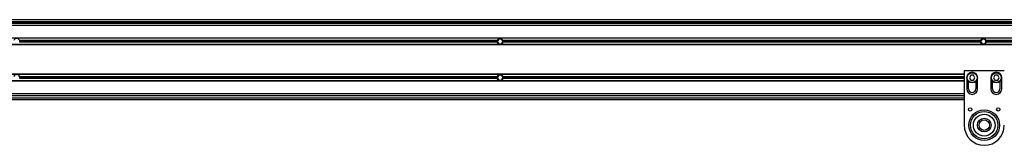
# Model space of a CAD drawing. Header units: millimetres. Extents: x 0 to 420, y 0 to 297.
# Tile 11 of 16: x 100.55 to 140.85, y 214.2 to 219.33. Entities that reach past the tile are written whole.
import ezdxf

# ---------------------------------------------------------------- set-up
doc = ezdxf.new("R2010")
doc.units = ezdxf.units.MM

msp = doc.modelspace()

# ---------------------------------------------------------------- linework, layer by layer
at = {"color": 7, "linetype": 'Continuous', "lineweight": 25}
for p, q in [((221.25413, 219.32987), (57.8168, 219.32987)), ((58.96736, 219.26412), (112.76997, 219.26412)), ((58.96736, 219.21481), (112.76997, 219.21481)), ((213.80052, 219.18194), (66.19948, 219.18194)), ((213.80052, 219.09976), (66.19948, 219.09976)), ((110.84323, 219.21481), (110.87975, 219.18194)), ((111.04412, 219.18194), (111.08064, 219.21481)), ((112.76997, 219.21481), (112.76997, 219.26412)), ((112.76997, 219.26412), (112.93433, 219.26412)), ((112.93433, 219.21481), (112.76997, 219.21481)), ((112.93433, 219.21481), (112.93433, 219.26412)), ((112.93433, 219.26412), (113.0987, 219.26412)), ((112.93433, 219.26412), (112.93433, 219.21481)), ((113.0987, 219.21481), (112.93433, 219.21481)), ((113.0987, 219.26412), (113.0987, 219.21481)), ((113.0987, 219.26412), (166.9013, 219.26412)), ((113.0987, 219.21481), (166.9013, 219.21481)), ((114.78802, 219.21481), (114.82455, 219.18194)), ((114.98891, 219.18194), (115.02544, 219.21481)), ((131.51687, 219.21481), (131.55339, 219.18194)), ((131.71776, 219.18194), (131.75429, 219.21481)), ((213.80052, 218.57871), (67.51442, 218.57871)), ((213.80052, 218.5705), (67.51442, 218.5705)), ((120.09558, 218.47516), (100.5476, 218.47516)), ((120.15746, 218.54091), (120.10052, 218.44229)), ((120.27133, 218.54091), (120.15746, 218.54091)), ((120.32827, 218.44229), (120.27133, 218.54091)), ((139.88119, 218.47516), (120.33321, 218.47516)), ((139.94306, 218.54091), (139.88612, 218.44229)), ((140.05694, 218.54091), (139.94306, 218.54091)), ((140.11388, 218.44229), (140.05694, 218.54091)), ((159.66679, 218.47516), (140.11881, 218.47516)), ((213.80052, 218.31408), (67.51442, 218.31408)), ((213.80052, 218.30587), (67.51442, 218.30587)), ((120.09558, 218.40942), (100.5476, 218.40942)), ((120.09112, 218.44229), (100.55206, 218.44229)), ((120.10052, 218.44229), (120.15746, 218.34367)), ((120.15746, 218.34367), (120.27133, 218.34367)), ((120.27133, 218.34367), (120.32827, 218.44229)), ((139.88119, 218.40942), (120.33321, 218.40942)), ((139.87673, 218.44229), (120.33767, 218.44229)), ((139.88612, 218.44229), (139.94306, 218.34367)), ((139.94306, 218.34367), (140.05694, 218.34367)), ((140.05694, 218.34367), (140.11388, 218.44229)), ((159.66679, 218.40942), (140.11881, 218.40942)), ((159.66233, 218.44229), (140.12327, 218.44229)), ((139.21104, 217.09942), (67.51442, 217.09942)), ((139.21104, 217.0912), (67.51442, 217.0912)), ((120.09558, 216.99587), (100.5476, 216.99587)), ((120.09558, 216.93012), (100.5476, 216.93012)), ((120.09112, 216.96299), (100.55206, 216.96299)), ((120.15746, 217.06161), (120.10052, 216.96299)), ((120.10052, 216.96299), (120.15746, 216.86437)), ((120.27133, 217.06161), (120.15746, 217.06161)), ((120.15746, 216.86437), (120.27133, 216.86437)), ((120.32827, 216.96299), (120.27133, 217.06161)), ((120.27133, 216.86437), (120.32827, 216.96299)), ((139.21104, 216.99587), (120.33321, 216.99587)), ((139.21104, 216.93012), (120.33321, 216.93012)), ((139.21104, 216.96299), (120.33767, 216.96299)), ((139.21104, 217.24241), (139.21104, 215.02347)), ((140.85471, 217.24241), (139.21104, 217.24241)), ((139.31788, 216.96299), (139.31788, 216.50277)), ((139.48284, 217.06161), (139.4259, 216.96299)), ((139.4259, 216.96299), (139.48284, 216.86437)), ((139.59671, 217.06161), (139.48284, 217.06161)), ((139.48284, 216.86437), (139.59671, 216.86437)), ((139.65365, 216.96299), (139.59671, 217.06161)), ((139.59671, 216.86437), (139.65365, 216.96299)), ((139.76167, 216.50277), (139.76167, 216.96299)), ((140.30408, 216.96299), (140.30408, 216.50277)), ((140.46903, 217.06161), (140.4121, 216.96299)), ((140.4121, 216.96299), (140.46903, 216.86437)), ((140.58291, 217.06161), (140.46903, 217.06161)), ((140.46903, 216.86437), (140.58291, 216.86437)), ((140.63985, 216.96299), (140.58291, 217.06161)), ((140.58291, 216.86437), (140.63985, 216.96299)), ((140.74787, 216.50277), (140.74787, 216.96299)), ((139.21104, 216.83479), (67.51442, 216.83479)), ((139.21104, 216.82657), (67.51442, 216.82657)), ((139.39184, 216.50277), (139.39184, 216.8088)), ((139.6877, 216.8088), (139.6877, 216.50277)), ((140.37804, 216.50277), (140.37804, 216.8088)), ((140.6739, 216.8088), (140.6739, 216.50277)), ((57.8168, 216.14116), (139.21104, 216.14116)), ((57.8168, 216.07541), (139.21104, 216.07541)), ((139.21104, 216.30553), (66.19948, 216.30553)), ((139.21104, 216.22334), (66.19948, 216.22334))]:
    msp.add_line(p, q, dxfattribs=at)
for centre, radius in [((139.53977, 216.96299), 0.21368), ((139.53977, 216.96299), 0.20381), ((140.52597, 216.96299), 0.21368), ((140.52597, 216.96299), 0.20381), ((139.45759, 215.6645), 0.06903), ((140.03287, 215.02347), 0.62718), ((140.03287, 215.02347), 0.62718), ((140.60816, 215.6645), 0.06903), ((140.03287, 215.02347), 0.55885), ((140.03287, 215.02347), 0.44379), ((140.03287, 215.02347), 0.27942), ((140.03287, 215.02347), 0.21368)]:
    msp.add_circle(centre, radius, dxfattribs=at)
for centre, radius, start, end in [((100.42879, 218.44229), 0.12327, 15.46601, 164.53399), ((100.42879, 218.44229), 0.12327, 0, 15.46601), ((120.21439, 218.44229), 0.12327, 164.53399, 180), ((120.21439, 218.44229), 0.12327, 15.46601, 164.53399), ((120.21439, 218.44229), 0.12327, 0, 15.46601), ((140, 218.44229), 0.12327, 164.53399, 180), ((140, 218.44229), 0.12327, 15.46601, 164.53399), ((140, 218.44229), 0.12327, 0, 15.46601), ((100.42879, 218.44229), 0.12327, 344.53399, 0), ((120.21439, 218.44229), 0.12327, 180, 195.46601), ((120.21439, 218.44229), 0.12327, 195.46601, 344.53399), ((120.21439, 218.44229), 0.12327, 344.53399, 0), ((140, 218.44229), 0.12327, 180, 195.46601), ((140, 218.44229), 0.12327, 195.46601, 344.53399), ((140, 218.44229), 0.12327, 344.53399, 0), ((100.42879, 216.96299), 0.12327, 15.46601, 164.53399), ((100.42879, 216.96299), 0.12327, 0, 15.46601), ((100.42879, 216.96299), 0.12327, 344.53399, 0), ((120.21439, 216.96299), 0.12327, 164.53399, 180), ((120.21439, 216.96299), 0.12327, 180, 195.46601), ((120.21439, 216.96299), 0.12327, 15.46601, 164.53399), ((120.21439, 216.96299), 0.12327, 195.46601, 344.53399), ((120.21439, 216.96299), 0.12327, 0, 15.46601), ((120.21439, 216.96299), 0.12327, 344.53399, 0), ((139.53977, 216.96299), 0.22189, 0, 180), ((140.52597, 216.96299), 0.22189, 0, 180), ((139.53977, 216.50277), 0.22189, 180, 0), ((139.53977, 216.50277), 0.14793, 180, 0), ((140.52597, 216.50277), 0.22189, 180, 0), ((140.52597, 216.50277), 0.14793, 180, 0), ((140.03287, 215.02347), 0.82183, 180, 0)]:
    msp.add_arc(centre, radius, start, end, dxfattribs=at)

doc.saveas('drawing.dxf')
